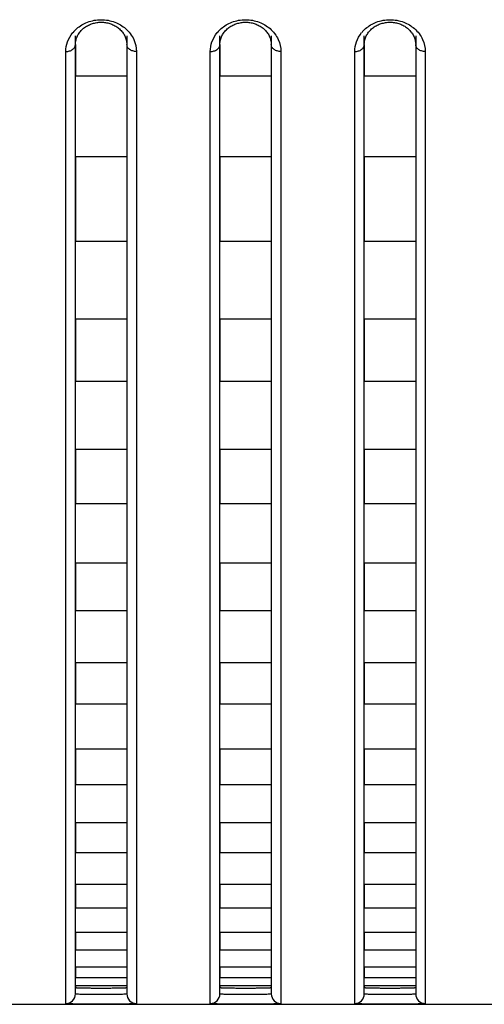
# Model space of a CAD drawing. Header units: millimetres. Extents: x -6054 to 364, y -1866 to 3094.
# Tile 253 of 256: x -4249 to -4234, y 1484 to 1515. Entities that reach past the tile are written whole.
import ezdxf

# ---------------------------------------------------------------- set-up
doc = ezdxf.new("R2010")
doc.units = ezdxf.units.MM
doc.header["$LTSCALE"] = 65.395
doc.layers.get('0').update_dxf_attribs({"linetype": 'CONTINUOUS'})

msp = doc.modelspace()

# ---------------------------------------------------------------- linework, layer by layer
at = {"linetype": 'Continuous'}
for p, q in [((-4247.223, 1484.478), (-4247.223, 1514.359)), ((-4245.623, 1514.359), (-4245.623, 1484.478)), ((-4242.723, 1484.478), (-4242.723, 1514.359)), ((-4241.123, 1514.359), (-4241.123, 1484.478)), ((-4238.223, 1484.478), (-4238.223, 1514.359)), ((-4236.623, 1514.359), (-4236.623, 1484.478)), ((-4247.523, 1484.178), (-4247.523, 1513.867)), ((-4247.223, 1514.091), (-4247.223, 1513.095)), ((-4247.223, 1514.091), (-4247.223, 1513.095)), ((-4245.623, 1514.091), (-4245.623, 1513.095)), ((-4245.623, 1514.091), (-4245.623, 1513.095)), ((-4245.323, 1513.867), (-4245.323, 1484.178)), ((-4243.023, 1484.178), (-4243.023, 1513.867)), ((-4242.723, 1514.091), (-4242.723, 1513.095)), ((-4242.723, 1514.091), (-4242.723, 1513.095)), ((-4241.123, 1514.091), (-4241.123, 1513.095)), ((-4241.123, 1514.091), (-4241.123, 1513.095)), ((-4240.823, 1513.867), (-4240.823, 1484.178)), ((-4238.523, 1484.178), (-4238.523, 1513.867)), ((-4238.223, 1514.091), (-4238.223, 1513.095)), ((-4238.223, 1514.091), (-4238.223, 1513.095)), ((-4236.623, 1514.091), (-4236.623, 1513.095)), ((-4236.623, 1514.091), (-4236.623, 1513.095)), ((-4236.323, 1513.867), (-4236.323, 1484.178)), ((-4245.623, 1513.095), (-4247.223, 1513.095)), ((-4245.623, 1513.095), (-4247.223, 1513.095)), ((-4241.123, 1513.095), (-4242.723, 1513.095)), ((-4241.123, 1513.095), (-4242.723, 1513.095)), ((-4236.623, 1513.095), (-4238.223, 1513.095)), ((-4236.623, 1513.095), (-4238.223, 1513.095)), ((-4247.223, 1510.583), (-4247.223, 1507.945)), ((-4247.223, 1510.583), (-4247.223, 1507.945)), ((-4245.623, 1510.583), (-4247.223, 1510.583)), ((-4245.623, 1510.583), (-4247.223, 1510.583)), ((-4245.623, 1510.583), (-4245.623, 1507.945)), ((-4245.623, 1510.583), (-4245.623, 1507.945)), ((-4242.723, 1510.583), (-4242.723, 1507.945)), ((-4242.723, 1510.583), (-4242.723, 1507.945)), ((-4241.123, 1510.583), (-4242.723, 1510.583)), ((-4241.123, 1510.583), (-4242.723, 1510.583)), ((-4241.123, 1510.583), (-4241.123, 1507.945)), ((-4241.123, 1510.583), (-4241.123, 1507.945)), ((-4238.223, 1510.583), (-4238.223, 1507.945)), ((-4238.223, 1510.583), (-4238.223, 1507.945)), ((-4236.623, 1510.583), (-4238.223, 1510.583)), ((-4236.623, 1510.583), (-4238.223, 1510.583)), ((-4236.623, 1510.583), (-4236.623, 1507.945)), ((-4236.623, 1510.583), (-4236.623, 1507.945)), ((-4245.623, 1507.945), (-4247.223, 1507.945)), ((-4245.623, 1507.945), (-4247.223, 1507.945)), ((-4241.123, 1507.945), (-4242.723, 1507.945)), ((-4241.123, 1507.945), (-4242.723, 1507.945)), ((-4236.623, 1507.945), (-4238.223, 1507.945)), ((-4236.623, 1507.945), (-4238.223, 1507.945)), ((-4247.223, 1505.516), (-4247.223, 1503.576)), ((-4247.223, 1505.516), (-4247.223, 1503.576)), ((-4245.623, 1505.516), (-4247.223, 1505.516)), ((-4245.623, 1505.516), (-4247.223, 1505.516)), ((-4245.623, 1505.516), (-4245.623, 1503.576)), ((-4245.623, 1505.516), (-4245.623, 1503.576)), ((-4242.723, 1505.516), (-4242.723, 1503.576)), ((-4242.723, 1505.516), (-4242.723, 1503.576)), ((-4241.123, 1505.516), (-4242.723, 1505.516)), ((-4241.123, 1505.516), (-4242.723, 1505.516)), ((-4241.123, 1505.516), (-4241.123, 1503.576)), ((-4241.123, 1505.516), (-4241.123, 1503.576)), ((-4238.223, 1505.516), (-4238.223, 1503.576)), ((-4238.223, 1505.516), (-4238.223, 1503.576)), ((-4236.623, 1505.516), (-4238.223, 1505.516)), ((-4236.623, 1505.516), (-4238.223, 1505.516)), ((-4236.623, 1505.516), (-4236.623, 1503.576)), ((-4236.623, 1505.516), (-4236.623, 1503.576)), ((-4245.623, 1503.576), (-4247.223, 1503.576)), ((-4245.623, 1503.576), (-4247.223, 1503.576)), ((-4241.123, 1503.576), (-4242.723, 1503.576)), ((-4241.123, 1503.576), (-4242.723, 1503.576)), ((-4236.623, 1503.576), (-4238.223, 1503.576)), ((-4236.623, 1503.576), (-4238.223, 1503.576)), ((-4247.223, 1501.459), (-4247.223, 1499.762)), ((-4247.223, 1501.459), (-4247.223, 1499.762)), ((-4245.623, 1501.459), (-4247.223, 1501.459)), ((-4245.623, 1501.459), (-4247.223, 1501.459)), ((-4245.623, 1501.459), (-4245.623, 1499.762)), ((-4245.623, 1501.459), (-4245.623, 1499.762)), ((-4242.723, 1501.459), (-4242.723, 1499.762)), ((-4242.723, 1501.459), (-4242.723, 1499.762)), ((-4241.123, 1501.459), (-4242.723, 1501.459)), ((-4241.123, 1501.459), (-4242.723, 1501.459)), ((-4241.123, 1501.459), (-4241.123, 1499.762)), ((-4241.123, 1501.459), (-4241.123, 1499.762)), ((-4238.223, 1501.459), (-4238.223, 1499.762)), ((-4238.223, 1501.459), (-4238.223, 1499.762)), ((-4236.623, 1501.459), (-4238.223, 1501.459)), ((-4236.623, 1501.459), (-4238.223, 1501.459)), ((-4236.623, 1501.459), (-4236.623, 1499.762)), ((-4236.623, 1501.459), (-4236.623, 1499.762)), ((-4245.623, 1499.762), (-4247.223, 1499.762)), ((-4245.623, 1499.762), (-4247.223, 1499.762)), ((-4241.123, 1499.762), (-4242.723, 1499.762)), ((-4241.123, 1499.762), (-4242.723, 1499.762)), ((-4236.623, 1499.762), (-4238.223, 1499.762)), ((-4236.623, 1499.762), (-4238.223, 1499.762)), ((-4247.223, 1497.91), (-4247.223, 1496.425)), ((-4247.223, 1497.91), (-4247.223, 1496.425)), ((-4245.623, 1497.91), (-4247.223, 1497.91)), ((-4245.623, 1497.91), (-4247.223, 1497.91)), ((-4245.623, 1497.91), (-4245.623, 1496.425)), ((-4245.623, 1497.91), (-4245.623, 1496.425)), ((-4242.723, 1497.91), (-4242.723, 1496.425)), ((-4242.723, 1497.91), (-4242.723, 1496.425)), ((-4241.123, 1497.91), (-4242.723, 1497.91)), ((-4241.123, 1497.91), (-4242.723, 1497.91)), ((-4241.123, 1497.91), (-4241.123, 1496.425)), ((-4241.123, 1497.91), (-4241.123, 1496.425)), ((-4238.223, 1497.91), (-4238.223, 1496.425)), ((-4238.223, 1497.91), (-4238.223, 1496.425)), ((-4236.623, 1497.91), (-4238.223, 1497.91)), ((-4236.623, 1497.91), (-4238.223, 1497.91)), ((-4236.623, 1497.91), (-4236.623, 1496.425)), ((-4236.623, 1497.91), (-4236.623, 1496.425)), ((-4245.623, 1496.425), (-4247.223, 1496.425)), ((-4245.623, 1496.425), (-4247.223, 1496.425)), ((-4241.123, 1496.425), (-4242.723, 1496.425)), ((-4241.123, 1496.425), (-4242.723, 1496.425)), ((-4236.623, 1496.425), (-4238.223, 1496.425)), ((-4236.623, 1496.425), (-4238.223, 1496.425)), ((-4247.223, 1494.806), (-4247.223, 1493.513)), ((-4247.223, 1494.806), (-4247.223, 1493.513)), ((-4245.623, 1494.806), (-4247.223, 1494.806)), ((-4245.623, 1494.806), (-4247.223, 1494.806)), ((-4245.623, 1494.806), (-4245.623, 1493.513)), ((-4245.623, 1494.806), (-4245.623, 1493.513)), ((-4242.723, 1494.806), (-4242.723, 1493.513)), ((-4242.723, 1494.806), (-4242.723, 1493.513)), ((-4241.123, 1494.806), (-4242.723, 1494.806)), ((-4241.123, 1494.806), (-4242.723, 1494.806)), ((-4241.123, 1494.806), (-4241.123, 1493.513)), ((-4241.123, 1494.806), (-4241.123, 1493.513)), ((-4238.223, 1494.806), (-4238.223, 1493.513)), ((-4238.223, 1494.806), (-4238.223, 1493.513)), ((-4236.623, 1494.806), (-4238.223, 1494.806)), ((-4236.623, 1494.806), (-4238.223, 1494.806)), ((-4236.623, 1494.806), (-4236.623, 1493.513)), ((-4236.623, 1494.806), (-4236.623, 1493.513)), ((-4245.623, 1493.513), (-4247.223, 1493.513)), ((-4245.623, 1493.513), (-4247.223, 1493.513)), ((-4241.123, 1493.513), (-4242.723, 1493.513)), ((-4241.123, 1493.513), (-4242.723, 1493.513)), ((-4236.623, 1493.513), (-4238.223, 1493.513)), ((-4236.623, 1493.513), (-4238.223, 1493.513)), ((-4247.223, 1492.112), (-4247.223, 1491.001)), ((-4247.223, 1492.112), (-4247.223, 1491.001)), ((-4245.623, 1492.112), (-4247.223, 1492.112)), ((-4245.623, 1492.112), (-4247.223, 1492.112)), ((-4245.623, 1492.112), (-4245.623, 1491.001)), ((-4245.623, 1492.112), (-4245.623, 1491.001)), ((-4242.723, 1492.112), (-4242.723, 1491.001)), ((-4242.723, 1492.112), (-4242.723, 1491.001)), ((-4241.123, 1492.112), (-4242.723, 1492.112)), ((-4241.123, 1492.112), (-4242.723, 1492.112)), ((-4241.123, 1492.112), (-4241.123, 1491.001)), ((-4241.123, 1492.112), (-4241.123, 1491.001)), ((-4238.223, 1492.112), (-4238.223, 1491.001)), ((-4238.223, 1492.112), (-4238.223, 1491.001)), ((-4236.623, 1492.112), (-4238.223, 1492.112)), ((-4236.623, 1492.112), (-4238.223, 1492.112)), ((-4236.623, 1492.112), (-4236.623, 1491.001)), ((-4236.623, 1492.112), (-4236.623, 1491.001)), ((-4245.623, 1491.001), (-4247.223, 1491.001)), ((-4245.623, 1491.001), (-4247.223, 1491.001)), ((-4241.123, 1491.001), (-4242.723, 1491.001)), ((-4241.123, 1491.001), (-4242.723, 1491.001)), ((-4236.623, 1491.001), (-4238.223, 1491.001)), ((-4236.623, 1491.001), (-4238.223, 1491.001)), ((-4247.223, 1489.808), (-4247.223, 1488.875)), ((-4247.223, 1489.808), (-4247.223, 1488.875)), ((-4245.623, 1489.808), (-4247.223, 1489.808)), ((-4245.623, 1489.808), (-4247.223, 1489.808)), ((-4245.623, 1489.808), (-4245.623, 1488.875)), ((-4245.623, 1489.808), (-4245.623, 1488.875)), ((-4242.723, 1489.808), (-4242.723, 1488.875)), ((-4242.723, 1489.808), (-4242.723, 1488.875)), ((-4241.123, 1489.808), (-4242.723, 1489.808)), ((-4241.123, 1489.808), (-4242.723, 1489.808)), ((-4241.123, 1489.808), (-4241.123, 1488.875)), ((-4241.123, 1489.808), (-4241.123, 1488.875)), ((-4238.223, 1489.808), (-4238.223, 1488.875)), ((-4238.223, 1489.808), (-4238.223, 1488.875)), ((-4236.623, 1489.808), (-4238.223, 1489.808)), ((-4236.623, 1489.808), (-4238.223, 1489.808)), ((-4236.623, 1489.808), (-4236.623, 1488.875)), ((-4236.623, 1489.808), (-4236.623, 1488.875)), ((-4245.623, 1488.875), (-4247.223, 1488.875)), ((-4245.623, 1488.875), (-4247.223, 1488.875)), ((-4241.123, 1488.875), (-4242.723, 1488.875)), ((-4241.123, 1488.875), (-4242.723, 1488.875)), ((-4236.623, 1488.875), (-4238.223, 1488.875)), ((-4236.623, 1488.875), (-4238.223, 1488.875)), ((-4247.223, 1487.894), (-4247.223, 1487.148)), ((-4247.223, 1487.894), (-4247.223, 1487.148)), ((-4245.623, 1487.894), (-4247.223, 1487.894)), ((-4245.623, 1487.894), (-4247.223, 1487.894)), ((-4245.623, 1487.894), (-4245.623, 1487.148)), ((-4245.623, 1487.894), (-4245.623, 1487.148)), ((-4242.723, 1487.894), (-4242.723, 1487.148)), ((-4242.723, 1487.894), (-4242.723, 1487.148)), ((-4241.123, 1487.894), (-4242.723, 1487.894)), ((-4241.123, 1487.894), (-4242.723, 1487.894)), ((-4241.123, 1487.894), (-4241.123, 1487.148)), ((-4241.123, 1487.894), (-4241.123, 1487.148)), ((-4238.223, 1487.894), (-4238.223, 1487.148)), ((-4238.223, 1487.894), (-4238.223, 1487.148)), ((-4236.623, 1487.894), (-4238.223, 1487.894)), ((-4236.623, 1487.894), (-4238.223, 1487.894)), ((-4236.623, 1487.894), (-4236.623, 1487.148)), ((-4236.623, 1487.894), (-4236.623, 1487.148)), ((-4245.623, 1487.148), (-4247.223, 1487.148)), ((-4245.623, 1487.148), (-4247.223, 1487.148)), ((-4241.123, 1487.148), (-4242.723, 1487.148)), ((-4241.123, 1487.148), (-4242.723, 1487.148)), ((-4236.623, 1487.148), (-4238.223, 1487.148)), ((-4236.623, 1487.148), (-4238.223, 1487.148)), ((-4247.223, 1486.389), (-4247.223, 1485.837)), ((-4247.223, 1486.389), (-4247.223, 1485.837)), ((-4245.623, 1486.389), (-4247.223, 1486.389)), ((-4245.623, 1486.389), (-4247.223, 1486.389)), ((-4245.623, 1486.389), (-4245.623, 1485.837)), ((-4245.623, 1486.389), (-4245.623, 1485.837)), ((-4242.723, 1486.389), (-4242.723, 1485.837)), ((-4242.723, 1486.389), (-4242.723, 1485.837)), ((-4241.123, 1486.389), (-4242.723, 1486.389)), ((-4241.123, 1486.389), (-4242.723, 1486.389)), ((-4241.123, 1486.389), (-4241.123, 1485.837)), ((-4241.123, 1486.389), (-4241.123, 1485.837)), ((-4238.223, 1486.389), (-4238.223, 1485.837)), ((-4238.223, 1486.389), (-4238.223, 1485.837)), ((-4236.623, 1486.389), (-4238.223, 1486.389)), ((-4236.623, 1486.389), (-4238.223, 1486.389)), ((-4236.623, 1486.389), (-4236.623, 1485.837)), ((-4236.623, 1486.389), (-4236.623, 1485.837)), ((-4245.623, 1485.837), (-4247.223, 1485.837)), ((-4245.623, 1485.837), (-4247.223, 1485.837)), ((-4241.123, 1485.837), (-4242.723, 1485.837)), ((-4241.123, 1485.837), (-4242.723, 1485.837)), ((-4236.623, 1485.837), (-4238.223, 1485.837)), ((-4236.623, 1485.837), (-4238.223, 1485.837)), ((-4247.223, 1485.315), (-4247.223, 1484.98)), ((-4247.223, 1485.315), (-4247.223, 1484.98)), ((-4245.623, 1485.315), (-4247.223, 1485.315)), ((-4245.623, 1485.315), (-4247.223, 1485.315)), ((-4245.623, 1485.315), (-4245.623, 1484.98)), ((-4245.623, 1485.315), (-4245.623, 1484.98)), ((-4242.723, 1485.315), (-4242.723, 1484.98)), ((-4242.723, 1485.315), (-4242.723, 1484.98)), ((-4241.123, 1485.315), (-4242.723, 1485.315)), ((-4241.123, 1485.315), (-4242.723, 1485.315)), ((-4241.123, 1485.315), (-4241.123, 1484.98)), ((-4241.123, 1485.315), (-4241.123, 1484.98)), ((-4238.223, 1485.315), (-4238.223, 1484.98)), ((-4238.223, 1485.315), (-4238.223, 1484.98)), ((-4236.623, 1485.315), (-4238.223, 1485.315)), ((-4236.623, 1485.315), (-4238.223, 1485.315)), ((-4236.623, 1485.315), (-4236.623, 1484.98)), ((-4236.623, 1485.315), (-4236.623, 1484.98)), ((-4245.623, 1484.98), (-4247.223, 1484.98)), ((-4245.623, 1484.98), (-4247.223, 1484.98)), ((-4241.123, 1484.98), (-4242.723, 1484.98)), ((-4241.123, 1484.98), (-4242.723, 1484.98)), ((-4236.623, 1484.98), (-4238.223, 1484.98)), ((-4236.623, 1484.98), (-4238.223, 1484.98)), ((-4247.223, 1484.731), (-4247.223, 1484.678)), ((-4247.223, 1484.731), (-4247.223, 1484.678)), ((-4245.623, 1484.731), (-4247.223, 1484.731)), ((-4245.623, 1484.731), (-4247.223, 1484.731)), ((-4245.623, 1484.731), (-4245.623, 1484.678)), ((-4245.623, 1484.731), (-4245.623, 1484.678)), ((-4242.723, 1484.731), (-4242.723, 1484.678)), ((-4242.723, 1484.731), (-4242.723, 1484.678)), ((-4241.123, 1484.731), (-4242.723, 1484.731)), ((-4241.123, 1484.731), (-4242.723, 1484.731)), ((-4241.123, 1484.731), (-4241.123, 1484.678)), ((-4241.123, 1484.731), (-4241.123, 1484.678)), ((-4238.223, 1484.731), (-4238.223, 1484.678)), ((-4238.223, 1484.731), (-4238.223, 1484.678)), ((-4236.623, 1484.731), (-4238.223, 1484.731)), ((-4236.623, 1484.731), (-4238.223, 1484.731)), ((-4236.623, 1484.731), (-4236.623, 1484.678)), ((-4236.623, 1484.731), (-4236.623, 1484.678)), ((-4432.673, 1484.154), (-3353.673, 1484.154))]:
    msp.add_line(p, q, dxfattribs=at)
for points in [[(-4247.128, 1514.412), (-4247.11, 1514.44), (-4247.09, 1514.468), (-4247.068, 1514.495), (-4247.045, 1514.521), (-4247.021, 1514.546), (-4246.995, 1514.57), (-4246.968, 1514.592), (-4246.94, 1514.614), (-4246.912, 1514.635), (-4246.882, 1514.654), (-4246.852, 1514.671), (-4246.822, 1514.687), (-4246.791, 1514.702), (-4246.76, 1514.716), (-4246.728, 1514.728), (-4246.696, 1514.739), (-4246.663, 1514.749), (-4246.63, 1514.757), (-4246.596, 1514.765), (-4246.562, 1514.771), (-4246.528, 1514.775), (-4246.493, 1514.779), (-4246.459, 1514.781), (-4246.424, 1514.782), (-4246.389, 1514.781), (-4246.355, 1514.779), (-4246.32, 1514.776), (-4246.286, 1514.771), (-4246.252, 1514.765), (-4246.219, 1514.758), (-4246.185, 1514.749), (-4246.153, 1514.74), (-4246.12, 1514.729), (-4246.089, 1514.717), (-4246.057, 1514.703), (-4246.026, 1514.688), (-4245.996, 1514.672), (-4245.966, 1514.655), (-4245.936, 1514.636), (-4245.907, 1514.615), (-4245.879, 1514.594), (-4245.853, 1514.571), (-4245.827, 1514.547), (-4245.803, 1514.522), (-4245.78, 1514.497), (-4245.758, 1514.47), (-4245.738, 1514.443), (-4245.719, 1514.415)], [(-4242.628, 1514.412), (-4242.61, 1514.44), (-4242.59, 1514.468), (-4242.568, 1514.495), (-4242.545, 1514.521), (-4242.521, 1514.546), (-4242.495, 1514.57), (-4242.468, 1514.592), (-4242.44, 1514.614), (-4242.412, 1514.635), (-4242.382, 1514.654), (-4242.352, 1514.671), (-4242.322, 1514.687), (-4242.291, 1514.702), (-4242.26, 1514.716), (-4242.228, 1514.728), (-4242.196, 1514.739), (-4242.163, 1514.749), (-4242.13, 1514.757), (-4242.096, 1514.765), (-4242.062, 1514.771), (-4242.028, 1514.775), (-4241.993, 1514.779), (-4241.959, 1514.781), (-4241.924, 1514.782), (-4241.889, 1514.781), (-4241.855, 1514.779), (-4241.82, 1514.776), (-4241.786, 1514.771), (-4241.752, 1514.765), (-4241.719, 1514.758), (-4241.685, 1514.749), (-4241.653, 1514.74), (-4241.62, 1514.729), (-4241.589, 1514.717), (-4241.557, 1514.703), (-4241.526, 1514.688), (-4241.496, 1514.672), (-4241.466, 1514.655), (-4241.436, 1514.636), (-4241.407, 1514.615), (-4241.379, 1514.594), (-4241.353, 1514.571), (-4241.327, 1514.547), (-4241.303, 1514.522), (-4241.28, 1514.497), (-4241.258, 1514.47), (-4241.238, 1514.443), (-4241.219, 1514.415)], [(-4238.128, 1514.412), (-4238.11, 1514.44), (-4238.09, 1514.468), (-4238.068, 1514.495), (-4238.045, 1514.521), (-4238.021, 1514.546), (-4237.995, 1514.57), (-4237.968, 1514.592), (-4237.94, 1514.614), (-4237.912, 1514.635), (-4237.882, 1514.654), (-4237.852, 1514.671), (-4237.822, 1514.687), (-4237.791, 1514.702), (-4237.76, 1514.716), (-4237.728, 1514.728), (-4237.696, 1514.739), (-4237.663, 1514.749), (-4237.63, 1514.757), (-4237.596, 1514.765), (-4237.562, 1514.771), (-4237.528, 1514.775), (-4237.493, 1514.779), (-4237.459, 1514.781), (-4237.424, 1514.782), (-4237.389, 1514.781), (-4237.355, 1514.779), (-4237.32, 1514.776), (-4237.286, 1514.771), (-4237.252, 1514.765), (-4237.219, 1514.758), (-4237.185, 1514.749), (-4237.153, 1514.74), (-4237.12, 1514.729), (-4237.089, 1514.717), (-4237.057, 1514.703), (-4237.026, 1514.688), (-4236.996, 1514.672), (-4236.966, 1514.655), (-4236.936, 1514.636), (-4236.907, 1514.615), (-4236.879, 1514.594), (-4236.853, 1514.571), (-4236.827, 1514.547), (-4236.803, 1514.522), (-4236.78, 1514.497), (-4236.758, 1514.47), (-4236.738, 1514.443), (-4236.719, 1514.415)], [(-4247.223, 1514.091), (-4247.223, 1514.105), (-4247.221, 1514.137), (-4247.218, 1514.169), (-4247.213, 1514.2), (-4247.206, 1514.232), (-4247.197, 1514.263)], [(-4247.197, 1514.263), (-4247.187, 1514.293), (-4247.174, 1514.324), (-4247.161, 1514.354), (-4247.145, 1514.383), (-4247.128, 1514.412)], [(-4245.719, 1514.415), (-4245.702, 1514.386), (-4245.687, 1514.357), (-4245.673, 1514.327), (-4245.661, 1514.297), (-4245.65, 1514.266)], [(-4245.65, 1514.266), (-4245.642, 1514.235), (-4245.634, 1514.204), (-4245.629, 1514.173), (-4245.625, 1514.141), (-4245.623, 1514.109), (-4245.623, 1514.091)], [(-4242.723, 1514.091), (-4242.723, 1514.105), (-4242.721, 1514.137), (-4242.718, 1514.169), (-4242.713, 1514.2), (-4242.706, 1514.232), (-4242.697, 1514.263)], [(-4242.697, 1514.263), (-4242.687, 1514.293), (-4242.674, 1514.324), (-4242.661, 1514.354), (-4242.645, 1514.383), (-4242.628, 1514.412)], [(-4241.219, 1514.415), (-4241.202, 1514.386), (-4241.187, 1514.357), (-4241.173, 1514.327), (-4241.161, 1514.297), (-4241.15, 1514.266)], [(-4241.15, 1514.266), (-4241.142, 1514.235), (-4241.134, 1514.204), (-4241.129, 1514.173), (-4241.125, 1514.141), (-4241.123, 1514.109), (-4241.123, 1514.091)], [(-4238.223, 1514.091), (-4238.223, 1514.105), (-4238.221, 1514.137), (-4238.218, 1514.169), (-4238.213, 1514.2), (-4238.206, 1514.232), (-4238.197, 1514.263)], [(-4238.197, 1514.263), (-4238.187, 1514.293), (-4238.174, 1514.324), (-4238.161, 1514.354), (-4238.145, 1514.383), (-4238.128, 1514.412)], [(-4236.719, 1514.415), (-4236.702, 1514.386), (-4236.687, 1514.357), (-4236.673, 1514.327), (-4236.661, 1514.297), (-4236.65, 1514.266)], [(-4236.65, 1514.266), (-4236.642, 1514.235), (-4236.634, 1514.204), (-4236.629, 1514.173), (-4236.625, 1514.141), (-4236.623, 1514.109), (-4236.623, 1514.091)]]:
    msp.add_lwpolyline(points, dxfattribs=at)
for centre, radius, start, end in [((-4246.498, 1513.792), 1.045, 130.984, 140.592), ((-4241.998, 1513.792), 1.045, 130.984, 140.592), ((-4237.498, 1513.792), 1.045, 130.984, 140.592), ((-4247.523, 1484.478), 0.3, 269.9896, 359.9896), ((-4245.323, 1484.478), 0.3, 180.0104, 270.0104), ((-4243.023, 1484.478), 0.3, 269.9896, 359.9896), ((-4240.823, 1484.478), 0.3, 180.0104, 270.0104), ((-4238.523, 1484.478), 0.3, 269.9896, 359.9896), ((-4236.323, 1484.478), 0.3, 180.0104, 270.0104)]:
    msp.add_arc(centre, radius, start, end, dxfattribs=at)
for points, knots in [([(-4247.184, 1514.581), (-4247.086, 1514.666), (-4246.845, 1514.81), (-4246.423, 1514.887), (-4246.001, 1514.81), (-4245.76, 1514.666), (-4245.662, 1514.581)], [0, 0, 0, 0, 0.23574, 0.500003, 0.764265, 1, 1, 1, 1]), ([(-4242.684, 1514.581), (-4242.586, 1514.666), (-4242.345, 1514.81), (-4241.923, 1514.887), (-4241.501, 1514.81), (-4241.26, 1514.666), (-4241.162, 1514.581)], [0, 0, 0, 0, 0.23574, 0.500003, 0.764265, 1, 1, 1, 1]), ([(-4238.184, 1514.581), (-4238.086, 1514.666), (-4237.845, 1514.81), (-4237.423, 1514.887), (-4237.001, 1514.81), (-4236.76, 1514.666), (-4236.662, 1514.581)], [0, 0, 0, 0, 0.23574, 0.500003, 0.764265, 1, 1, 1, 1]), ([(-4247.523, 1513.867), (-4247.523, 1513.969), (-4247.485, 1514.183), (-4247.375, 1514.371), (-4247.306, 1514.456)], [0, 0, 0, 0, 0.482589, 1, 1, 1, 1]), ([(-4245.662, 1514.581), (-4245.556, 1514.488), (-4245.385, 1514.267), (-4245.323, 1513.995), (-4245.323, 1513.867)], [0, 0, 0, 0, 0.525823, 1, 1, 1, 1]), ([(-4243.023, 1513.867), (-4243.023, 1513.969), (-4242.985, 1514.183), (-4242.875, 1514.371), (-4242.806, 1514.456)], [0, 0, 0, 0, 0.482589, 1, 1, 1, 1]), ([(-4241.162, 1514.581), (-4241.056, 1514.488), (-4240.885, 1514.267), (-4240.823, 1513.995), (-4240.823, 1513.867)], [0, 0, 0, 0, 0.525823, 1, 1, 1, 1]), ([(-4238.523, 1513.867), (-4238.523, 1513.969), (-4238.485, 1514.183), (-4238.375, 1514.371), (-4238.306, 1514.456)], [0, 0, 0, 0, 0.482589, 1, 1, 1, 1]), ([(-4236.662, 1514.581), (-4236.556, 1514.488), (-4236.385, 1514.267), (-4236.323, 1513.995), (-4236.323, 1513.867)], [0, 0, 0, 0, 0.525823, 1, 1, 1, 1]), ([(-4247.523, 1513.867), (-4247.484, 1513.867), (-4247.409, 1513.878), (-4247.31, 1513.925), (-4247.241, 1513.999), (-4247.223, 1514.062), (-4247.223, 1514.091)], [0, 0, 0, 0, 0.28207, 0.546535, 0.783879, 1, 1, 1, 1]), ([(-4245.323, 1513.867), (-4245.362, 1513.867), (-4245.437, 1513.878), (-4245.536, 1513.925), (-4245.605, 1513.999), (-4245.623, 1514.062), (-4245.623, 1514.091)], [0, 0, 0, 0, 0.28207, 0.546535, 0.783879, 1, 1, 1, 1]), ([(-4243.023, 1513.867), (-4242.984, 1513.867), (-4242.909, 1513.878), (-4242.81, 1513.925), (-4242.741, 1513.999), (-4242.723, 1514.062), (-4242.723, 1514.091)], [0, 0, 0, 0, 0.28207, 0.546535, 0.783879, 1, 1, 1, 1]), ([(-4240.823, 1513.867), (-4240.862, 1513.867), (-4240.937, 1513.878), (-4241.036, 1513.925), (-4241.105, 1513.999), (-4241.123, 1514.062), (-4241.123, 1514.091)], [0, 0, 0, 0, 0.28207, 0.546535, 0.783879, 1, 1, 1, 1]), ([(-4238.523, 1513.867), (-4238.484, 1513.867), (-4238.409, 1513.878), (-4238.31, 1513.925), (-4238.241, 1513.999), (-4238.223, 1514.062), (-4238.223, 1514.091)], [0, 0, 0, 0, 0.28207, 0.546535, 0.783879, 1, 1, 1, 1]), ([(-4236.323, 1513.867), (-4236.362, 1513.867), (-4236.437, 1513.878), (-4236.536, 1513.925), (-4236.605, 1513.999), (-4236.623, 1514.062), (-4236.623, 1514.091)], [0, 0, 0, 0, 0.28207, 0.546535, 0.783879, 1, 1, 1, 1]), ([(-4247.223, 1484.678), (-4247.223, 1484.676), (-4247.216, 1484.675), (-4247.206, 1484.673), (-4247.186, 1484.672), (-4247.16, 1484.67), (-4247.126, 1484.668), (-4247.069, 1484.667), (-4246.982, 1484.665), (-4246.862, 1484.663), (-4246.725, 1484.662), (-4246.577, 1484.661), (-4246.423, 1484.661), (-4246.269, 1484.661), (-4246.121, 1484.662), (-4245.984, 1484.663), (-4245.865, 1484.665), (-4245.778, 1484.667), (-4245.72, 1484.668), (-4245.686, 1484.67), (-4245.66, 1484.672), (-4245.64, 1484.673), (-4245.631, 1484.675), (-4245.623, 1484.676), (-4245.623, 1484.678)], [0, 0, 0, 0, 0.002721, 0.01001, 0.021969, 0.038509, 0.059481, 0.084689, 0.146812, 0.222502, 0.308855, 0.402555, 0.5, 0.597445, 0.691145, 0.777498, 0.853188, 0.915311, 0.940519, 0.961491, 0.978031, 0.98999, 0.997279, 1, 1, 1, 1]), ([(-4247.223, 1484.678), (-4247.223, 1484.676), (-4247.216, 1484.675), (-4247.206, 1484.673), (-4247.186, 1484.672), (-4247.16, 1484.67), (-4247.126, 1484.668), (-4247.069, 1484.667), (-4246.982, 1484.665), (-4246.862, 1484.663), (-4246.725, 1484.662), (-4246.577, 1484.661), (-4246.423, 1484.661), (-4246.269, 1484.661), (-4246.121, 1484.662), (-4245.984, 1484.663), (-4245.865, 1484.665), (-4245.778, 1484.667), (-4245.72, 1484.668), (-4245.686, 1484.67), (-4245.66, 1484.672), (-4245.64, 1484.673), (-4245.631, 1484.675), (-4245.623, 1484.676), (-4245.623, 1484.678)], [0, 0, 0, 0, 0.002721, 0.01001, 0.021969, 0.038509, 0.059481, 0.084689, 0.146812, 0.222502, 0.308855, 0.402555, 0.5, 0.597445, 0.691145, 0.777498, 0.853188, 0.915311, 0.940519, 0.961491, 0.978031, 0.98999, 0.997279, 1, 1, 1, 1]), ([(-4247.223, 1484.678), (-4247.223, 1484.676), (-4247.216, 1484.675), (-4247.206, 1484.673), (-4247.186, 1484.672), (-4247.16, 1484.67), (-4247.126, 1484.668), (-4247.069, 1484.667), (-4246.982, 1484.665), (-4246.862, 1484.663), (-4246.725, 1484.662), (-4246.577, 1484.661), (-4246.423, 1484.661), (-4246.269, 1484.661), (-4246.121, 1484.662), (-4245.984, 1484.663), (-4245.865, 1484.665), (-4245.778, 1484.667), (-4245.72, 1484.668), (-4245.686, 1484.67), (-4245.66, 1484.672), (-4245.64, 1484.673), (-4245.631, 1484.675), (-4245.623, 1484.676), (-4245.623, 1484.678)], [0, 0, 0, 0, 0.002721, 0.01001, 0.021969, 0.038509, 0.059481, 0.084689, 0.146812, 0.222502, 0.308855, 0.402555, 0.5, 0.597445, 0.691145, 0.777498, 0.853188, 0.915311, 0.940519, 0.961491, 0.978031, 0.98999, 0.997279, 1, 1, 1, 1]), ([(-4242.723, 1484.678), (-4242.723, 1484.676), (-4242.716, 1484.675), (-4242.706, 1484.673), (-4242.686, 1484.672), (-4242.66, 1484.67), (-4242.626, 1484.668), (-4242.569, 1484.667), (-4242.482, 1484.665), (-4242.362, 1484.663), (-4242.225, 1484.662), (-4242.077, 1484.661), (-4241.923, 1484.661), (-4241.769, 1484.661), (-4241.621, 1484.662), (-4241.484, 1484.663), (-4241.365, 1484.665), (-4241.278, 1484.667), (-4241.22, 1484.668), (-4241.186, 1484.67), (-4241.16, 1484.672), (-4241.14, 1484.673), (-4241.131, 1484.675), (-4241.123, 1484.676), (-4241.123, 1484.678)], [0, 0, 0, 0, 0.002721, 0.01001, 0.021969, 0.038509, 0.059481, 0.084689, 0.146812, 0.222502, 0.308855, 0.402555, 0.5, 0.597445, 0.691145, 0.777498, 0.853188, 0.915311, 0.940519, 0.961491, 0.978031, 0.98999, 0.997279, 1, 1, 1, 1]), ([(-4242.723, 1484.678), (-4242.723, 1484.676), (-4242.716, 1484.675), (-4242.706, 1484.673), (-4242.686, 1484.672), (-4242.66, 1484.67), (-4242.626, 1484.668), (-4242.569, 1484.667), (-4242.482, 1484.665), (-4242.362, 1484.663), (-4242.225, 1484.662), (-4242.077, 1484.661), (-4241.923, 1484.661), (-4241.769, 1484.661), (-4241.621, 1484.662), (-4241.484, 1484.663), (-4241.365, 1484.665), (-4241.278, 1484.667), (-4241.22, 1484.668), (-4241.186, 1484.67), (-4241.16, 1484.672), (-4241.14, 1484.673), (-4241.131, 1484.675), (-4241.123, 1484.676), (-4241.123, 1484.678)], [0, 0, 0, 0, 0.002721, 0.01001, 0.021969, 0.038509, 0.059481, 0.084689, 0.146812, 0.222502, 0.308855, 0.402555, 0.5, 0.597445, 0.691145, 0.777498, 0.853188, 0.915311, 0.940519, 0.961491, 0.978031, 0.98999, 0.997279, 1, 1, 1, 1]), ([(-4242.723, 1484.678), (-4242.723, 1484.676), (-4242.716, 1484.675), (-4242.706, 1484.673), (-4242.686, 1484.672), (-4242.66, 1484.67), (-4242.626, 1484.668), (-4242.569, 1484.667), (-4242.482, 1484.665), (-4242.362, 1484.663), (-4242.225, 1484.662), (-4242.077, 1484.661), (-4241.923, 1484.661), (-4241.769, 1484.661), (-4241.621, 1484.662), (-4241.484, 1484.663), (-4241.365, 1484.665), (-4241.278, 1484.667), (-4241.22, 1484.668), (-4241.186, 1484.67), (-4241.16, 1484.672), (-4241.14, 1484.673), (-4241.131, 1484.675), (-4241.123, 1484.676), (-4241.123, 1484.678)], [0, 0, 0, 0, 0.002721, 0.01001, 0.021969, 0.038509, 0.059481, 0.084689, 0.146812, 0.222502, 0.308855, 0.402555, 0.5, 0.597445, 0.691145, 0.777498, 0.853188, 0.915311, 0.940519, 0.961491, 0.978031, 0.98999, 0.997279, 1, 1, 1, 1]), ([(-4238.223, 1484.678), (-4238.223, 1484.676), (-4238.216, 1484.675), (-4238.206, 1484.673), (-4238.186, 1484.672), (-4238.16, 1484.67), (-4238.126, 1484.668), (-4238.069, 1484.667), (-4237.982, 1484.665), (-4237.862, 1484.663), (-4237.725, 1484.662), (-4237.577, 1484.661), (-4237.423, 1484.661), (-4237.269, 1484.661), (-4237.121, 1484.662), (-4236.984, 1484.663), (-4236.865, 1484.665), (-4236.778, 1484.667), (-4236.72, 1484.668), (-4236.686, 1484.67), (-4236.66, 1484.672), (-4236.64, 1484.673), (-4236.631, 1484.675), (-4236.623, 1484.676), (-4236.623, 1484.678)], [0, 0, 0, 0, 0.002721, 0.01001, 0.021969, 0.038509, 0.059481, 0.084689, 0.146812, 0.222502, 0.308855, 0.402555, 0.5, 0.597445, 0.691145, 0.777498, 0.853188, 0.915311, 0.940519, 0.961491, 0.978031, 0.98999, 0.997279, 1, 1, 1, 1]), ([(-4238.223, 1484.678), (-4238.223, 1484.676), (-4238.216, 1484.675), (-4238.206, 1484.673), (-4238.186, 1484.672), (-4238.16, 1484.67), (-4238.126, 1484.668), (-4238.069, 1484.667), (-4237.982, 1484.665), (-4237.862, 1484.663), (-4237.725, 1484.662), (-4237.577, 1484.661), (-4237.423, 1484.661), (-4237.269, 1484.661), (-4237.121, 1484.662), (-4236.984, 1484.663), (-4236.865, 1484.665), (-4236.778, 1484.667), (-4236.72, 1484.668), (-4236.686, 1484.67), (-4236.66, 1484.672), (-4236.64, 1484.673), (-4236.631, 1484.675), (-4236.623, 1484.676), (-4236.623, 1484.678)], [0, 0, 0, 0, 0.002721, 0.01001, 0.021969, 0.038509, 0.059481, 0.084689, 0.146812, 0.222502, 0.308855, 0.402555, 0.5, 0.597445, 0.691145, 0.777498, 0.853188, 0.915311, 0.940519, 0.961491, 0.978031, 0.98999, 0.997279, 1, 1, 1, 1]), ([(-4238.223, 1484.678), (-4238.223, 1484.676), (-4238.216, 1484.675), (-4238.206, 1484.673), (-4238.186, 1484.672), (-4238.16, 1484.67), (-4238.126, 1484.668), (-4238.069, 1484.667), (-4237.982, 1484.665), (-4237.862, 1484.663), (-4237.725, 1484.662), (-4237.577, 1484.661), (-4237.423, 1484.661), (-4237.269, 1484.661), (-4237.121, 1484.662), (-4236.984, 1484.663), (-4236.865, 1484.665), (-4236.778, 1484.667), (-4236.72, 1484.668), (-4236.686, 1484.67), (-4236.66, 1484.672), (-4236.64, 1484.673), (-4236.631, 1484.675), (-4236.623, 1484.676), (-4236.623, 1484.678)], [0, 0, 0, 0, 0.002721, 0.01001, 0.021969, 0.038509, 0.059481, 0.084689, 0.146812, 0.222502, 0.308855, 0.402555, 0.5, 0.597445, 0.691145, 0.777498, 0.853188, 0.915311, 0.940519, 0.961491, 0.978031, 0.98999, 0.997279, 1, 1, 1, 1]), ([(-4245.623, 1484.478), (-4245.623, 1484.476), (-4245.63, 1484.474), (-4245.64, 1484.472), (-4245.66, 1484.47), (-4245.7, 1484.467), (-4245.767, 1484.464), (-4245.865, 1484.461), (-4245.984, 1484.459), (-4246.121, 1484.458), (-4246.269, 1484.457), (-4246.423, 1484.457), (-4246.577, 1484.457), (-4246.725, 1484.458), (-4246.862, 1484.459), (-4246.982, 1484.461), (-4247.08, 1484.464), (-4247.147, 1484.467), (-4247.186, 1484.47), (-4247.206, 1484.472), (-4247.216, 1484.474), (-4247.223, 1484.476), (-4247.223, 1484.478)], [0, 0, 0, 0, 0.002976, 0.01034, 0.022326, 0.038871, 0.085025, 0.147098, 0.222725, 0.309008, 0.402632, 0.499999, 0.597367, 0.690991, 0.777274, 0.852901, 0.914974, 0.961128, 0.977674, 0.98966, 0.997024, 1, 1, 1, 1]), ([(-4241.123, 1484.478), (-4241.123, 1484.476), (-4241.13, 1484.474), (-4241.14, 1484.472), (-4241.16, 1484.47), (-4241.2, 1484.467), (-4241.267, 1484.464), (-4241.365, 1484.461), (-4241.484, 1484.459), (-4241.621, 1484.458), (-4241.769, 1484.457), (-4241.923, 1484.457), (-4242.077, 1484.457), (-4242.225, 1484.458), (-4242.362, 1484.459), (-4242.482, 1484.461), (-4242.58, 1484.464), (-4242.647, 1484.467), (-4242.686, 1484.47), (-4242.706, 1484.472), (-4242.716, 1484.474), (-4242.723, 1484.476), (-4242.723, 1484.478)], [0, 0, 0, 0, 0.002976, 0.01034, 0.022326, 0.038871, 0.085025, 0.147098, 0.222725, 0.309008, 0.402632, 0.499999, 0.597367, 0.690991, 0.777274, 0.852901, 0.914974, 0.961128, 0.977674, 0.98966, 0.997024, 1, 1, 1, 1]), ([(-4236.623, 1484.478), (-4236.623, 1484.476), (-4236.63, 1484.474), (-4236.64, 1484.472), (-4236.66, 1484.47), (-4236.7, 1484.467), (-4236.767, 1484.464), (-4236.865, 1484.461), (-4236.984, 1484.459), (-4237.121, 1484.458), (-4237.269, 1484.457), (-4237.423, 1484.457), (-4237.577, 1484.457), (-4237.725, 1484.458), (-4237.862, 1484.459), (-4237.982, 1484.461), (-4238.08, 1484.464), (-4238.147, 1484.467), (-4238.186, 1484.47), (-4238.206, 1484.472), (-4238.216, 1484.474), (-4238.223, 1484.476), (-4238.223, 1484.478)], [0, 0, 0, 0, 0.002976, 0.01034, 0.022326, 0.038871, 0.085025, 0.147098, 0.222725, 0.309008, 0.402632, 0.499999, 0.597367, 0.690991, 0.777274, 0.852901, 0.914974, 0.961128, 0.977674, 0.98966, 0.997024, 1, 1, 1, 1]), ([(-4245.323, 1484.178), (-4245.323, 1484.176), (-4245.333, 1484.175), (-4245.346, 1484.172), (-4245.374, 1484.17), (-4245.41, 1484.168), (-4245.456, 1484.166), (-4245.535, 1484.163), (-4245.654, 1484.161), (-4245.819, 1484.159), (-4246.007, 1484.158), (-4246.211, 1484.157), (-4246.423, 1484.157), (-4246.635, 1484.157), (-4246.839, 1484.158), (-4247.027, 1484.159), (-4247.192, 1484.161), (-4247.311, 1484.163), (-4247.391, 1484.166), (-4247.437, 1484.168), (-4247.472, 1484.17), (-4247.5, 1484.172), (-4247.513, 1484.175), (-4247.523, 1484.176), (-4247.523, 1484.178)], [0, 0, 0, 0, 0.002716, 0.009974, 0.021884, 0.038363, 0.059267, 0.084407, 0.146421, 0.222076, 0.308492, 0.402345, 0.499999, 0.597653, 0.691507, 0.777923, 0.853578, 0.915592, 0.940732, 0.961637, 0.978116, 0.990026, 0.997284, 1, 1, 1, 1]), ([(-4240.823, 1484.178), (-4240.823, 1484.176), (-4240.833, 1484.175), (-4240.846, 1484.172), (-4240.874, 1484.17), (-4240.91, 1484.168), (-4240.956, 1484.166), (-4241.035, 1484.163), (-4241.154, 1484.161), (-4241.319, 1484.159), (-4241.507, 1484.158), (-4241.711, 1484.157), (-4241.923, 1484.157), (-4242.135, 1484.157), (-4242.339, 1484.158), (-4242.527, 1484.159), (-4242.692, 1484.161), (-4242.811, 1484.163), (-4242.891, 1484.166), (-4242.937, 1484.168), (-4242.972, 1484.17), (-4243, 1484.172), (-4243.013, 1484.175), (-4243.023, 1484.176), (-4243.023, 1484.178)], [0, 0, 0, 0, 0.002716, 0.009974, 0.021884, 0.038363, 0.059267, 0.084407, 0.146421, 0.222076, 0.308492, 0.402345, 0.499999, 0.597653, 0.691507, 0.777923, 0.853578, 0.915592, 0.940732, 0.961637, 0.978116, 0.990026, 0.997284, 1, 1, 1, 1]), ([(-4236.323, 1484.178), (-4236.323, 1484.176), (-4236.333, 1484.175), (-4236.346, 1484.172), (-4236.374, 1484.17), (-4236.41, 1484.168), (-4236.456, 1484.166), (-4236.535, 1484.163), (-4236.654, 1484.161), (-4236.819, 1484.159), (-4237.007, 1484.158), (-4237.211, 1484.157), (-4237.423, 1484.157), (-4237.635, 1484.157), (-4237.839, 1484.158), (-4238.027, 1484.159), (-4238.192, 1484.161), (-4238.311, 1484.163), (-4238.391, 1484.166), (-4238.437, 1484.168), (-4238.472, 1484.17), (-4238.5, 1484.172), (-4238.513, 1484.175), (-4238.523, 1484.176), (-4238.523, 1484.178)], [0, 0, 0, 0, 0.002716, 0.009974, 0.021884, 0.038363, 0.059267, 0.084407, 0.146421, 0.222076, 0.308492, 0.402345, 0.499999, 0.597653, 0.691507, 0.777923, 0.853578, 0.915592, 0.940732, 0.961637, 0.978116, 0.990026, 0.997284, 1, 1, 1, 1])]:
    msp.add_open_spline(points, degree=3, knots=knots, dxfattribs=at)

doc.saveas('drawing.dxf')
